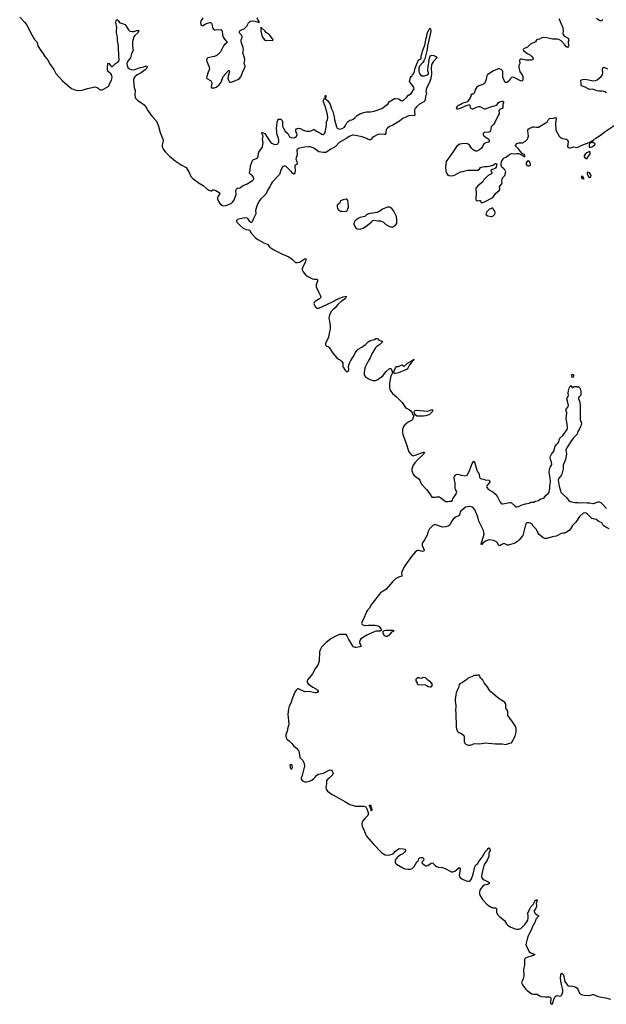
# Model space of a CAD drawing. Header units: inches. Extents: x 1552086 to 1694788, y 812325 to 917226.
# Tile 1 of 109: x 1574421 to 1586983, y 813046 to 834127. Entities that reach past the tile are written whole.
import ezdxf

# ---------------------------------------------------------------- set-up
doc = ezdxf.new("R2010")
doc.units = ezdxf.units.IN
doc.header["$MEASUREMENT"] = 0
for name, color, linetype in [('B5872', 7, 'Continuous'), ('B5873', 7, 'Continuous'), ('B5881', 7, 'Continuous'), ('B5882', 7, 'Continuous'), ('B5883', 7, 'Continuous')]:
    doc.layers.add(name, color=color, linetype=linetype)

msp = doc.modelspace()

# ---------------------------------------------------------------- linework, layer by layer
at = {"layer": 'B5872', "color": 6, "elevation": 700}
msp.add_lwpolyline([(1579478, 830000), (1579480, 829990), (1579478, 829970), (1579428, 829870), (1579410, 829811), (1579402, 829798), (1579390, 829786), (1579370, 829787), (1579350, 829807), (1579310, 829870), (1579270, 829882), (1579210, 829877), (1579086, 829850), (1579065, 829830), (1579063, 829810), (1579071, 829790), (1579140, 829720), (1579210, 829661), (1579270, 829635), (1579330, 829626), (1579350, 829612), (1579386, 829550), (1579406, 829526), (1579465, 829465), (1579522, 829422), (1579646, 829346), (1579724, 829324), (1579734, 829314), (1579761, 829270), (1579775, 829255), (1579860, 829200), (1579990, 829135), (1580000, 829131)], dxfattribs=at)
at = {"layer": 'B5873', "color": 6}
for points, elevation in [([(1574421, 834181), (1574530, 834064), (1574571, 834010), (1574680, 833800), (1574741, 833701), (1574786, 833650), (1574796, 833630), (1574809, 833570), (1574832, 833530), (1574885, 833445), (1574914, 833410), (1574960, 833340), (1575034, 833250), (1575062, 833190), (1575150, 833061), (1575192, 832972), (1575336, 832816), (1575488, 832688), (1575530, 832657), (1575602, 832622), (1575670, 832608), (1575762, 832618), (1575870, 832652), (1575970, 832677), (1576030, 832687), (1576078, 832678), (1576103, 832663), (1576131, 832631), (1576150, 832625), (1576187, 832627), (1576310, 832688), (1576330, 832711), (1576346, 832754), (1576384, 832830), (1576402, 832890), (1576396, 832930), (1576387, 832950), (1576372, 832970), (1576323, 833010), (1576309, 833029), (1576303, 833050), (1576299, 833090), (1576310, 833191), (1576330, 833194), (1576364, 833144), (1576386, 833126), (1576410, 833128), (1576472, 833188), (1576535, 833230), (1576553, 833267), (1576544, 833344), (1576540, 833550), (1576517, 833690), (1576516, 833756), (1576499, 833810), (1576495, 833850), (1576492, 833892), (1576501, 833970), (1576480, 834070), (1576487, 834110), (1576510, 834130), (1576530, 834113), (1576550, 834077), (1576570, 834061), (1576681, 834021), (1576690, 834013), (1576749, 833910), (1576782, 833882), (1576830, 833872), (1576864, 833876), (1576930, 833896), (1576974, 833894), (1576968, 833870), (1576956, 833850), (1576878, 833782), (1576863, 833757), (1576845, 833690), (1576840, 833650), (1576839, 833570), (1576848, 833470), (1576818, 833402), (1576792, 833310), (1576738, 833242), (1576724, 833216), (1576718, 833190), (1576723, 833143), (1576740, 833100), (1576770, 833072), (1576810, 833059), (1576850, 833057), (1576890, 833061), (1577010, 833102), (1577081, 833119), (1577130, 833139), (1577146, 833130), (1577150, 833119), (1577151, 833110), (1577144, 833090), (1577107, 833050), (1577024, 832990), (1576936, 832944), (1576890, 832905), (1576864, 832870), (1576859, 832850), (1576864, 832724), (1576872, 832672), (1576895, 832610), (1576890, 832510), (1576895, 832470), (1576904, 832450), (1576950, 832399), (1577053, 832333), (1577086, 832306), (1577119, 832259), (1577162, 832182), (1577230, 832088), (1577265, 832045), (1577354, 831954), (1577392, 831848), (1577429, 831710), (1577490, 831570), (1577492, 831532), (1577470, 831450), (1577469, 831410), (1577496, 831356), (1577546, 831290), (1577627, 831207), (1577748, 831108), (1577880, 831020), (1577984, 830964), (1578050, 830856), (1578088, 830768), (1578127, 830727), (1578267, 830627), (1578350, 830574), (1578430, 830503), (1578470, 830474), (1578510, 830461), (1578530, 830463), (1578559, 830481), (1578576, 830484), (1578618, 830470), (1578690, 830430), (1578705, 830410), (1578701, 830390), (1578670, 830350), (1578658, 830322), (1578660, 830290), (1578675, 830250), (1578710, 830191), (1578750, 830154), (1578785, 830145), (1578830, 830146), (1578864, 830156), (1578958, 830202), (1578979, 830221), (1579004, 830256), (1579023, 830290), (1579055, 830385), (1579049, 830470), (1579070, 830515), (1579090, 830525), (1579130, 830522), (1579150, 830531), (1579193, 830570), (1579291, 830610), (1579410, 830684), (1579434, 830710), (1579438, 830730), (1579430, 830757), (1579410, 830781), (1579351, 830830), (1579345, 830850), (1579356, 830910), (1579363, 830997), (1579404, 831110), (1579421, 831130), (1579510, 831165), (1579530, 831190), (1579536, 831270), (1579542, 831290), (1579612, 831390), (1579621, 831410), (1579632, 831488), (1579623, 831570), (1579635, 831630), (1579631, 831651), (1579605, 831690), (1579606, 831706), (1579598, 831710), (1579615, 831710), (1579670, 831687), (1579770, 831536), (1579800, 831500), (1579823, 831483), (1579863, 831463), (1579890, 831457), (1579936, 831464), (1579950, 831470), (1579959, 831481), (1579970, 831510), (1579968, 831550), (1579955, 831615), (1579930, 831686), (1579931, 831730), (1579923, 831790), (1579936, 831930), (1579950, 831977), (1579965, 831995), (1579990, 831999), (1580000, 831997)], 700), ([(1578344, 834170), (1578307, 834110), (1578294, 834070), (1578300, 834030), (1578310, 834010), (1578330, 834000), (1578350, 834004), (1578403, 834037), (1578446, 834054), (1578490, 834067), (1578510, 834067), (1578522, 834062), (1578532, 834052), (1578536, 834036), (1578550, 833950), (1578570, 833922), (1578590, 833912), (1578610, 833909), (1578730, 833917), (1578746, 833906), (1578754, 833890), (1578763, 833803), (1578779, 833750), (1578804, 833710), (1578858, 833650), (1578860, 833630), (1578845, 833615), (1578806, 833594), (1578784, 833570), (1578718, 833442), (1578652, 833368), (1578627, 833353), (1578583, 833337), (1578450, 833311), (1578429, 833290), (1578424, 833270), (1578429, 833231), (1578475, 833135), (1578486, 833070), (1578482, 833050), (1578455, 833005), (1578426, 832910), (1578423, 832883), (1578430, 832867), (1578504, 832824), (1578522, 832810), (1578530, 832796), (1578536, 832770), (1578521, 832690), (1578530, 832670), (1578550, 832666), (1578590, 832669), (1578630, 832683), (1578690, 832734), (1578734, 832790), (1578780, 832910), (1578890, 833036), (1578910, 833041), (1578913, 833013), (1578883, 832917), (1578876, 832870), (1578891, 832831), (1578910, 832806), (1578930, 832793), (1578950, 832790), (1578990, 832801), (1579090, 832845), (1579129, 832871), (1579154, 832906), (1579206, 833030), (1579243, 833097), (1579247, 833130), (1579231, 833190), (1579242, 833278), (1579238, 833310), (1579213, 833373), (1579203, 833410), (1579213, 833487), (1579210, 833530), (1579177, 833610), (1579166, 833650), (1579167, 833690), (1579184, 833750), (1579184, 833770), (1579173, 833793), (1579137, 833830), (1579127, 833850), (1579126, 833870), (1579135, 833890), (1579150, 833905), (1579226, 833934), (1579252, 833950), (1579286, 833990), (1579320, 834060), (1579340, 834080), (1579365, 834095), (1579410, 834102), (1579457, 834097), (1579553, 834067), (1579549, 834090), (1579524, 834124), (1579507, 834167)], 800), ([(1580000, 830856), (1579988, 830810), (1579829, 830650), (1579806, 830614), (1579780, 830550), (1579737, 830483), (1579690, 830390), (1579651, 830350), (1579586, 830294), (1579543, 830237), (1579504, 830156), (1579476, 830070), (1579472, 830032), (1579478, 830000)], 700)]:
    msp.add_lwpolyline(points, dxfattribs=dict(at, elevation=elevation))
at = {"layer": 'B5873', "color": 6, "elevation": 800}
msp.add_lwpolyline([(1579590, 833966), (1579583, 833937), (1579583, 833890), (1579604, 833790), (1579624, 833750), (1579660, 833700), (1579690, 833680), (1579830, 833688), (1579846, 833690), (1579844, 833710), (1579827, 833727), (1579801, 833770), (1579770, 833801), (1579705, 833845), (1579673, 833890), (1579610, 833949), (1579595, 833955)], close=True, dxfattribs=at)
at = {"layer": 'B5881', "color": 6}
for points, elevation in [([(1580589, 820000), (1580575, 819970), (1580577, 819950), (1580586, 819930), (1580602, 819910), (1580699, 819839), (1580780, 819790), (1580801, 819770), (1580812, 819750), (1580810, 819730), (1580770, 819713), (1580750, 819712), (1580610, 819746), (1580530, 819736), (1580390, 819799), (1580370, 819798), (1580340, 819770), (1580314, 819726), (1580259, 819590), (1580226, 819494), (1580193, 819430), (1580176, 819370), (1580164, 819250), (1580185, 819050), (1580177, 819010), (1580161, 818970), (1580147, 818893), (1580123, 818817), (1580122, 818790), (1580129, 818750), (1580145, 818725), (1580190, 818690), (1580250, 818630), (1580293, 818573), (1580352, 818530), (1580388, 818490), (1580397, 818470), (1580419, 818330), (1580474, 818274), (1580504, 818224), (1580513, 818193), (1580517, 818150), (1580509, 818089), (1580473, 817947), (1580446, 817890), (1580449, 817870), (1580470, 817840), (1580490, 817822), (1580530, 817808), (1580570, 817809), (1580630, 817826), (1580674, 817846), (1580721, 817878), (1580750, 817906), (1580787, 817953), (1580823, 817977), (1580930, 817992), (1581050, 818060), (1581070, 818065), (1581096, 818056), (1581110, 818040), (1581125, 818010), (1581132, 817990), (1581128, 817970), (1581050, 817886), (1581009, 817851), (1580994, 817830), (1580990, 817810), (1580991, 817769), (1580977, 817690), (1580983, 817650), (1580995, 817630), (1581012, 817612), (1581110, 817541), (1581282, 817442), (1581386, 817390), (1581490, 817323), (1581610, 817288), (1581790, 817286), (1581810, 817284), (1581831, 817272), (1581854, 817234), (1581876, 817176), (1581883, 817150), (1581884, 817110), (1581873, 817087), (1581810, 817025), (1581770, 816972), (1581755, 816945), (1581747, 816910), (1581757, 816857), (1581797, 816770), (1581824, 816690), (1581847, 816647), (1581995, 816475), (1582170, 816299), (1582210, 816265), (1582248, 816248), (1582290, 816242), (1582350, 816243), (1582401, 816259), (1582427, 816273), (1582470, 816325), (1582510, 816362), (1582550, 816379), (1582630, 816378), (1582670, 816369), (1582682, 816350), (1582681, 816330), (1582672, 816310), (1582624, 816270), (1582577, 816243), (1582508, 816192), (1582464, 816130), (1582459, 816110), (1582461, 816090), (1582470, 816070), (1582490, 816048), (1582626, 815966), (1582670, 815947), (1582730, 815938), (1582790, 815943), (1582824, 815956), (1582866, 815994), (1582925, 816095), (1582951, 816110), (1582972, 816168), (1582981, 816179), (1583010, 816189), (1583050, 816190), (1583070, 816173), (1583073, 816147), (1583071, 816129), (1583063, 816117), (1583036, 816090), (1583039, 816070), (1583113, 816013), (1583130, 816009), (1583163, 816017), (1583230, 816069), (1583250, 816076), (1583270, 816069), (1583319, 816019), (1583350, 815999), (1583390, 815985), (1583470, 815972), (1583530, 815952), (1583636, 815896), (1583670, 815884), (1583695, 815885), (1583740, 815900), (1583777, 815923), (1583830, 815975), (1583850, 815971), (1583855, 815930), (1583835, 815810), (1583839, 815790), (1583849, 815770), (1583890, 815733), (1583933, 815713), (1583990, 815693), (1584030, 815684), (1584057, 815683), (1584071, 815689), (1584095, 815730), (1584129, 815830), (1584170, 815990), (1584188, 816030), (1584230, 816064), (1584241, 816079), (1584322, 816198), (1584350, 816250), (1584390, 816310), (1584440, 816360), (1584450, 816381), (1584470, 816394), (1584476, 816390), (1584491, 816370), (1584497, 816350), (1584495, 816330), (1584478, 816302), (1584469, 816270), (1584467, 816210), (1584430, 816130), (1584376, 816044), (1584363, 816017), (1584323, 815870), (1584313, 815790), (1584317, 815757), (1584334, 815730), (1584368, 815708), (1584470, 815663), (1584482, 815650), (1584478, 815630), (1584445, 815610), (1584365, 815595), (1584341, 815579), (1584304, 815536), (1584276, 815490), (1584266, 815450), (1584268, 815410), (1584280, 815370), (1584332, 815292), (1584428, 815188), (1584461, 815161), (1584530, 815119), (1584553, 815113), (1584609, 815109), (1584622, 815102), (1584630, 815090), (1584635, 815015), (1584663, 814963), (1584700, 814920), (1584801, 814841), (1584849, 814770), (1584868, 814748), (1584902, 814722), (1584941, 814701), (1585030, 814660), (1585070, 814652), (1585110, 814654), (1585150, 814671), (1585242, 814758), (1585282, 814810), (1585302, 814850), (1585310, 814890), (1585311, 814931), (1585304, 814996), (1585343, 815090), (1585370, 815133), (1585419, 815181), (1585450, 815252), (1585470, 815273), (1585490, 815286), (1585500, 815280), (1585503, 815270), (1585483, 815210), (1585490, 815165), (1585487, 815130), (1585476, 815104), (1585441, 815050), (1585439, 815030), (1585450, 815001), (1585470, 814981), (1585501, 814961), (1585533, 814950), (1585532, 814930), (1585472, 814868), (1585457, 814810), (1585405, 814710), (1585384, 814650), (1585314, 814530), (1585292, 814470), (1585261, 814330), (1585273, 814290), (1585333, 814170), (1585368, 814148), (1585427, 814130), (1585456, 814110), (1585415, 814090), (1585262, 814038), (1585249, 814030), (1585232, 814010), (1585228, 813990), (1585229, 813890), (1585213, 813790), (1585214, 813650), (1585201, 813590), (1585172, 813530), (1585169, 813509), (1585172, 813490), (1585185, 813465), (1585250, 813378), (1585290, 813341), (1585390, 813274), (1585430, 813260), (1585501, 813261), (1585550, 813229), (1585590, 813215), (1585675, 813205), (1585764, 813204), (1585779, 813199), (1585790, 813190), (1585796, 813170), (1585787, 813093), (1585789, 813070), (1585810, 813046), (1585830, 813054), (1585869, 813171), (1585890, 813212), (1585910, 813228), (1585930, 813233), (1585990, 813221), (1586010, 813226), (1586030, 813246), (1586040, 813270), (1586052, 813310), (1586054, 813354), (1586024, 813470), (1586005, 813590), (1586010, 813686), (1586030, 813711), (1586070, 813677), (1586096, 813536), (1586153, 813453), (1586170, 813441), (1586190, 813435), (1586230, 813441), (1586290, 813429), (1586332, 813410), (1586359, 813390), (1586373, 813373), (1586410, 813284), (1586428, 813268), (1586450, 813256), (1586510, 813241), (1586610, 813236), (1586650, 813240), (1586690, 813255), (1586710, 813256), (1586810, 813216), (1586965, 813185), (1587070, 813157)], 700), ([(1582904, 820000), (1582901, 819990), (1582902, 819970), (1582931, 819930), (1582931, 819910), (1582950, 819896), (1583110, 819883), (1583130, 819875), (1583168, 819848), (1583210, 819842), (1583230, 819844), (1583241, 819850), (1583256, 819870), (1583260, 819890), (1583250, 819916), (1583221, 819950), (1583163, 819983), (1583145, 820000)], 800), ([(1583993, 820000), (1583976, 819984), (1583905, 819935), (1583850, 819910), (1583833, 819887), (1583818, 819830), (1583768, 819712), (1583759, 819670), (1583747, 819570), (1583748, 819530), (1583762, 819450), (1583761, 819410), (1583751, 819350), (1583761, 819270), (1583769, 818989), (1583776, 818936), (1583786, 818906), (1583794, 818890), (1583810, 818875), (1583890, 818836), (1583930, 818800), (1583940, 818770), (1583942, 818670), (1583956, 818636), (1583974, 818614), (1584000, 818600), (1584030, 818593), (1584070, 818596), (1584110, 818609), (1584140, 818620), (1584189, 818629), (1584274, 818626), (1584390, 818643), (1584610, 818624), (1584750, 818624), (1584830, 818612), (1584850, 818616), (1584910, 818640), (1584950, 818643), (1585034, 818790), (1585053, 818870), (1585053, 818950), (1585043, 818990), (1584977, 819097), (1584916, 819170), (1584875, 819230), (1584871, 819250), (1584876, 819316), (1584870, 819335), (1584833, 819390), (1584830, 819470), (1584810, 819510), (1584777, 819537), (1584688, 819590), (1584510, 819736), (1584482, 819770), (1584434, 819854), (1584371, 819930), (1584330, 819997), (1584327, 820000)], 800)]:
    msp.add_lwpolyline(points, dxfattribs=dict(at, elevation=elevation))
at = {"layer": 'B5881', "color": 6, "elevation": 700}
for points in [[(1580230, 818176), (1580211, 818170), (1580206, 818150), (1580210, 818123), (1580230, 818091), (1580250, 818091), (1580263, 818117), (1580259, 818159), (1580250, 818172)], [(1581950, 817190), (1581949, 817229), (1581942, 817242), (1581930, 817242), (1581923, 817283), (1581909, 817290), (1581910, 817311), (1581934, 817310), (1581940, 817300), (1581942, 817270), (1581952, 817250), (1581952, 817230), (1581962, 817210), (1581954, 817190)]]:
    msp.add_lwpolyline(points, close=True, dxfattribs=at)
at = {"layer": 'B5882', "color": 6}
for points, elevation in [([(1582077, 830000), (1582070, 829996), (1581930, 829976), (1581893, 829967), (1581850, 829950), (1581814, 829910), (1581710, 829890), (1581670, 829872), (1581630, 829845), (1581598, 829810), (1581580, 829770), (1581579, 829750), (1581597, 829697), (1581616, 829670), (1581650, 829647), (1581690, 829640), (1581730, 829648), (1581773, 829667), (1581870, 829731), (1581951, 829790), (1581987, 829830), (1582010, 829838), (1582090, 829818), (1582150, 829820), (1582210, 829790), (1582264, 829744), (1582339, 829699), (1582370, 829689), (1582410, 829694), (1582448, 829710), (1582472, 829728), (1582495, 829765), (1582500, 829790), (1582501, 829850), (1582491, 829910), (1582444, 830000)], 800), ([(1584419, 830000), (1584404, 829970), (1584411, 829950), (1584446, 829926), (1584510, 829913), (1584530, 829913), (1584550, 829922), (1584570, 829934), (1584597, 829963), (1584605, 829995), (1584604, 830000)], 800), ([(1580000, 829131), (1580188, 829050), (1580262, 828990), (1580307, 828947), (1580330, 828932), (1580350, 828926), (1580370, 828927), (1580410, 828938), (1580450, 828956), (1580510, 829000), (1580530, 829010), (1580550, 829013), (1580551, 828990), (1580531, 828930), (1580485, 828835), (1580472, 828790), (1580473, 828770), (1580490, 828731), (1580550, 828658), (1580590, 828628), (1580690, 828582), (1580730, 828572), (1580790, 828575), (1580799, 828559), (1580796, 828530), (1580767, 828450), (1580767, 828410), (1580817, 828297), (1580857, 828230), (1580869, 828190), (1580861, 828170), (1580840, 828150), (1580750, 828093), (1580728, 828070), (1580723, 828050), (1580725, 828030), (1580748, 827988), (1580770, 827960), (1580790, 827949), (1580810, 827948), (1580830, 827954), (1581000, 828030), (1581150, 828102), (1581190, 828126), (1581350, 828190), (1581411, 828210), (1581416, 828190), (1581391, 828150), (1581316, 828104), (1581232, 828030), (1581179, 827961), (1581124, 827916), (1581100, 827890), (1581059, 827810), (1581047, 827770), (1581040, 827730), (1581054, 827674), (1581070, 827570), (1581067, 827507), (1581047, 827410), (1581036, 827330), (1580969, 827191), (1580967, 827170), (1580977, 827150), (1580990, 827139), (1581028, 827128), (1581050, 827111), (1581128, 826988), (1581210, 826888), (1581250, 826856), (1581290, 826836), (1581321, 826810), (1581338, 826770), (1581339, 826710), (1581347, 826690), (1581383, 826630), (1581410, 826602), (1581431, 826589), (1581450, 826593), (1581462, 826610), (1581470, 826630), (1581465, 826710), (1581483, 826770), (1581509, 826830), (1581561, 826910), (1581610, 827000), (1581650, 827054), (1581669, 827071), (1581750, 827117), (1581828, 827172), (1581884, 827230), (1581910, 827249), (1582019, 827281), (1582050, 827298), (1582070, 827303), (1582090, 827291), (1582110, 827264), (1582185, 827245), (1582191, 827230), (1582130, 827175), (1582067, 827133), (1582038, 827102), (1581963, 826970), (1581925, 826890), (1581882, 826818), (1581809, 826671), (1581795, 826570), (1581797, 826530), (1581807, 826510), (1581830, 826483), (1581871, 826451), (1581922, 826422), (1581990, 826401), (1582050, 826403), (1582090, 826422), (1582196, 826504), (1582222, 826530), (1582270, 826595), (1582330, 826650), (1582350, 826661), (1582370, 826659), (1582377, 826650), (1582389, 826610), (1582404, 826590), (1582406, 826570), (1582401, 826550), (1582390, 826539), (1582370, 826492), (1582344, 826390), (1582338, 826330), (1582337, 826250), (1582344, 826210), (1582352, 826192), (1582404, 826124), (1582492, 826050), (1582610, 825933), (1582685, 825825), (1582707, 825807), (1582770, 825776), (1582795, 825755), (1582820, 825720), (1582854, 825654), (1582855, 825630), (1582850, 825610), (1582830, 825569), (1582810, 825546), (1582737, 825510), (1582670, 825456), (1582643, 825417), (1582619, 825350), (1582617, 825290), (1582623, 825243), (1582696, 825056), (1582737, 824917), (1582756, 824876), (1582790, 824829), (1582821, 824801), (1582850, 824791), (1582890, 824800), (1583070, 824868), (1583092, 824870), (1583073, 824830), (1583035, 824790), (1582958, 824722), (1582881, 824639), (1582848, 824592), (1582831, 824550), (1582822, 824510), (1582821, 824470), (1582830, 824430), (1582843, 824403), (1582870, 824368), (1582978, 824290), (1582990, 824270), (1582997, 824230), (1583025, 824185), (1583135, 824070), (1583222, 823950), (1583230, 823927), (1583250, 823907), (1583310, 823905), (1583346, 823910), (1583350, 823914), (1583410, 823908), (1583430, 823898), (1583510, 823834), (1583550, 823812), (1583590, 823812), (1583630, 823821), (1583670, 823818), (1583678, 823822), (1583690, 823841), (1583697, 823870), (1583708, 823890), (1583770, 823976), (1583780, 824010), (1583776, 824036), (1583757, 824070), (1583750, 824110), (1583748, 824210), (1583730, 824270), (1583728, 824330), (1583732, 824350), (1583746, 824370), (1583769, 824390), (1583790, 824394), (1583830, 824390), (1583877, 824377), (1583970, 824363), (1584006, 824374), (1584048, 824452), (1584110, 824625), (1584130, 824662), (1584150, 824677), (1584170, 824631), (1584210, 824479), (1584230, 824436), (1584255, 824410), (1584264, 824390), (1584271, 824331), (1584278, 824318), (1584290, 824305), (1584310, 824295), (1584350, 824289), (1584390, 824273), (1584466, 824265), (1584491, 824250), (1584491, 824230), (1584478, 824210), (1584443, 824177), (1584425, 824150), (1584421, 824130), (1584424, 824110), (1584462, 824070), (1584555, 824015), (1584610, 823968), (1584650, 823910), (1584710, 823796), (1584731, 823771), (1584750, 823763), (1584770, 823763), (1584910, 823792), (1584930, 823792), (1584950, 823784), (1585029, 823709), (1585050, 823700), (1585070, 823698), (1585110, 823707), (1585163, 823730), (1585250, 823759), (1585330, 823776), (1585370, 823796), (1585430, 823797), (1585470, 823821), (1585530, 823834), (1585570, 823859), (1585650, 823890), (1585670, 823910), (1585694, 823950), (1585747, 823993), (1585756, 824010), (1585764, 824070), (1585777, 824090), (1585774, 824150), (1585785, 824230), (1585778, 824318), (1585764, 824390), (1585763, 824437), (1585776, 824524), (1585788, 824552), (1585812, 824588), (1585819, 824610), (1585812, 824650), (1585786, 824710), (1585784, 824750), (1585790, 824779), (1585810, 824824), (1585856, 824890), (1585890, 824995), (1585915, 825030), (1585955, 825070), (1585967, 825090), (1585979, 825150), (1585990, 825169), (1586050, 825222), (1586147, 825350), (1586150, 825390), (1586143, 825470), (1586125, 825590), (1586138, 825710), (1586119, 825770), (1586125, 825790), (1586158, 825830), (1586168, 825852), (1586170, 825870), (1586162, 825930), (1586141, 826010), (1586145, 826030), (1586164, 826056), (1586174, 826086), (1586168, 826132), (1586170, 826179), (1586190, 826239), (1586210, 826278), (1586230, 826296), (1586241, 826281), (1586250, 826242), (1586270, 826262), (1586293, 826273), (1586350, 826274), (1586370, 826262), (1586390, 826272), (1586410, 826254), (1586415, 826235), (1586431, 826210), (1586436, 826170), (1586435, 826090), (1586430, 826079), (1586401, 826050), (1586391, 826030), (1586391, 826010), (1586410, 825962), (1586424, 825884), (1586423, 825570), (1586428, 825548), (1586448, 825510), (1586450, 825490), (1586435, 825430), (1586412, 825370), (1586376, 825310), (1586356, 825250), (1586283, 825177), (1586224, 825096), (1586137, 824963), (1586121, 824930), (1586118, 824910), (1586129, 824829), (1586112, 824710), (1586058, 824590), (1586056, 824510), (1586030, 824400), (1586013, 824367), (1585968, 824310), (1585954, 824270), (1585977, 824137), (1585999, 824039), (1586011, 824011), (1586049, 823970), (1586139, 823890), (1586190, 823820), (1586209, 823809), (1586310, 823792), (1586370, 823792), (1586410, 823786), (1586472, 823792), (1586570, 823780), (1586630, 823781), (1586693, 823767), (1586711, 823769), (1586810, 823802), (1586830, 823801), (1586863, 823790), (1586890, 823772), (1586990, 823660)], 700), ([(1587043, 823223), (1586970, 823260), (1586928, 823290), (1586908, 823310), (1586890, 823354), (1586824, 823384), (1586765, 823425), (1586676, 823450), (1586630, 823488), (1586570, 823547), (1586550, 823560), (1586510, 823569), (1586490, 823561), (1586410, 823490), (1586330, 823370), (1586261, 823299), (1586217, 823223), (1586190, 823192), (1586110, 823139), (1586090, 823133), (1586050, 823133), (1586015, 823125), (1585940, 823080), (1585912, 823068), (1585830, 823056), (1585710, 823018), (1585670, 823021), (1585630, 823037), (1585587, 823067), (1585548, 823108), (1585519, 823150), (1585490, 823212), (1585420, 823280), (1585386, 823330), (1585362, 823350), (1585330, 823358), (1585310, 823358), (1585290, 823352), (1585270, 823337), (1585250, 823310), (1585206, 823110), (1585196, 823084), (1585119, 822990), (1585082, 822958), (1585021, 822919), (1584890, 822874), (1584870, 822873), (1584810, 822908), (1584790, 822909), (1584747, 822893), (1584710, 822866), (1584690, 822860), (1584674, 822874), (1584653, 822930), (1584630, 822950), (1584570, 822973), (1584490, 822992), (1584450, 822984), (1584398, 822962), (1584340, 822920), (1584310, 822885), (1584303, 822903), (1584307, 822930), (1584355, 823065), (1584365, 823110), (1584363, 823150), (1584352, 823190), (1584256, 823390), (1584230, 823481), (1584170, 823633), (1584141, 823670), (1584113, 823690), (1584090, 823698), (1584050, 823703), (1584010, 823700), (1583970, 823687), (1583910, 823637), (1583871, 823610), (1583857, 823590), (1583847, 823550), (1583830, 823515), (1583810, 823496), (1583770, 823481), (1583750, 823468), (1583704, 823430), (1583670, 823384), (1583638, 823322), (1583619, 823301), (1583596, 823284), (1583550, 823270), (1583475, 823265), (1583430, 823274), (1583330, 823313), (1583310, 823317), (1583270, 823298), (1583230, 823263), (1583197, 823223), (1583164, 823156), (1583144, 823090), (1583091, 822989), (1583046, 822930), (1583038, 822910), (1583041, 822870), (1583078, 822790), (1583082, 822770), (1583076, 822750), (1583070, 822745), (1583050, 822740), (1582970, 822763), (1582950, 822764), (1582925, 822755), (1582890, 822724), (1582809, 822631), (1582716, 822504), (1582655, 822410), (1582623, 822350), (1582608, 822310), (1582600, 822270), (1582604, 822230), (1582601, 822210), (1582530, 822189), (1582470, 822154), (1582405, 822095), (1582270, 821936), (1582237, 821910), (1582170, 821872), (1582147, 821853), (1581969, 821631), (1581942, 821590), (1581914, 821530), (1581870, 821482), (1581847, 821450), (1581785, 821295), (1581747, 821230), (1581741, 821210), (1581746, 821190), (1581770, 821170), (1581810, 821160), (1581830, 821158), (1581890, 821166), (1581950, 821161), (1582030, 821164), (1582090, 821152), (1582117, 821137), (1582135, 821115), (1582163, 821070), (1582165, 821050), (1582130, 821038), (1582050, 821037), (1582010, 821023), (1581853, 820950), (1581730, 820870), (1581713, 820850), (1581699, 820810), (1581699, 820790), (1581727, 820730), (1581724, 820710), (1581702, 820698), (1581630, 820686), (1581607, 820687), (1581570, 820701), (1581547, 820727), (1581466, 820870), (1581430, 820946), (1581410, 820961), (1581307, 820967), (1581270, 820962), (1581218, 820942), (1581087, 820873), (1580984, 820796), (1580918, 820730), (1580886, 820690), (1580863, 820650), (1580842, 820590), (1580832, 820390), (1580808, 820310), (1580757, 820243), (1580690, 820125), (1580590, 820002), (1580589, 820000)], 700), ([(1583145, 820000), (1583110, 820033), (1583070, 820045), (1583010, 820021), (1582970, 820037), (1582950, 820035), (1582908, 820010), (1582904, 820000)], 800), ([(1584327, 820000), (1584290, 820032), (1584267, 820087), (1584250, 820102), (1584210, 820087), (1584150, 820089), (1584104, 820056), (1584050, 820042), (1584028, 820030), (1583993, 820000)], 800)]:
    msp.add_lwpolyline(points, dxfattribs=dict(at, elevation=elevation))
at = {"layer": 'B5882', "color": 6, "elevation": 700}
for points in [[(1582451, 826551), (1582437, 826557), (1582424, 826570), (1582466, 826674), (1582490, 826703), (1582530, 826702), (1582550, 826708), (1582590, 826733), (1582610, 826735), (1582650, 826709), (1582670, 826719), (1582729, 826771), (1582803, 826817), (1582830, 826840), (1582840, 826840), (1582852, 826852), (1582870, 826850), (1582852, 826848), (1582851, 826830), (1582837, 826823), (1582828, 826810), (1582816, 826804), (1582760, 826720), (1582735, 826665), (1582716, 826644), (1582691, 826629), (1582630, 826608), (1582570, 826578), (1582530, 826566), (1582472, 826552)], [(1586250, 826464), (1586243, 826510), (1586250, 826536), (1586270, 826530), (1586278, 826510), (1586270, 826475)], [(1582930, 825640), (1582900, 825660), (1582883, 825683), (1582870, 825730), (1582875, 825745), (1582890, 825759), (1582928, 825768), (1583150, 825749), (1583184, 825756), (1583230, 825776), (1583250, 825778), (1583270, 825770), (1583251, 825730), (1583192, 825670), (1583110, 825648), (1583070, 825641)], [(1582350, 821054), (1582410, 821058), (1582441, 821050), (1582417, 821030), (1582386, 821014), (1582330, 820952), (1582290, 820924), (1582270, 820918), (1582250, 820925), (1582230, 820942), (1582212, 820970), (1582206, 820990), (1582204, 821016), (1582207, 821033), (1582231, 821049), (1582270, 821058)]]:
    msp.add_lwpolyline(points, close=True, dxfattribs=at)
at = {"layer": 'B5883', "color": 6}
for points, elevation in [([(1585970, 834145), (1585990, 834110), (1586015, 834030), (1586050, 833970), (1586054, 833954), (1586058, 833890), (1586055, 833830), (1586059, 833810), (1586072, 833790), (1586090, 833774), (1586163, 833730), (1586177, 833710), (1586179, 833690), (1586169, 833650), (1586172, 833570), (1586167, 833553), (1586150, 833534), (1586130, 833544), (1586094, 833590), (1586013, 833673), (1585970, 833701), (1585930, 833710), (1585830, 833710), (1585710, 833739), (1585635, 833745), (1585602, 833738), (1585550, 833711), (1585510, 833700), (1585491, 833690), (1585465, 833655), (1585360, 833600), (1585298, 833542), (1585270, 833527), (1585223, 833510), (1585206, 833490), (1585212, 833470), (1585290, 833403), (1585350, 833372), (1585374, 833354), (1585398, 833330), (1585412, 833310), (1585418, 833290), (1585412, 833268), (1585382, 833258), (1585262, 833262), (1585170, 833281), (1585150, 833279), (1585133, 833267), (1585127, 833250), (1585128, 833192), (1585110, 833145), (1585108, 833112), (1585130, 833010), (1585178, 832950), (1585194, 832910), (1585195, 832830), (1585184, 832816), (1585171, 832810), (1585130, 832822), (1585010, 832888), (1584970, 832895), (1584950, 832890), (1584930, 832871), (1584900, 832820), (1584870, 832791), (1584850, 832783), (1584830, 832784), (1584817, 832790), (1584800, 832810), (1584770, 832890), (1584764, 833010), (1584757, 833030), (1584730, 833063), (1584696, 833076), (1584670, 833076), (1584650, 833069), (1584550, 833022), (1584440, 832950), (1584427, 832930), (1584413, 832850), (1584391, 832790), (1584376, 832764), (1584350, 832745), (1584237, 832703), (1584210, 832681), (1584181, 832639), (1584150, 832557), (1584130, 832531), (1584110, 832531), (1584090, 832518), (1584075, 832470), (1584064, 832450), (1584018, 832382), (1583997, 832363), (1583910, 832338), (1583870, 832314), (1583811, 832290), (1583789, 832270), (1583776, 832250), (1583771, 832230), (1583790, 832222), (1583810, 832220), (1583863, 832230), (1583970, 832283), (1584050, 832310), (1584064, 832290), (1584070, 832244), (1584090, 832223), (1584110, 832218), (1584130, 832221), (1584204, 832256), (1584250, 832268), (1584270, 832267), (1584290, 832261), (1584370, 832218), (1584390, 832219), (1584550, 832278), (1584590, 832283), (1584624, 832296), (1584649, 832311), (1584669, 832350), (1584693, 832370), (1584750, 832384), (1584770, 832385), (1584778, 832378), (1584782, 832370), (1584780, 832350), (1584767, 832310), (1584765, 832290), (1584770, 832249), (1584755, 832225), (1584710, 832208), (1584687, 832190), (1584683, 832170), (1584691, 832130), (1584689, 832110), (1584665, 832075), (1584591, 831910), (1584573, 831887), (1584533, 831850), (1584521, 831830), (1584505, 831750), (1584494, 831730), (1584464, 831716), (1584385, 831715), (1584370, 831710), (1584349, 831690), (1584344, 831670), (1584350, 831649), (1584368, 831630), (1584464, 831570), (1584478, 831550), (1584477, 831523), (1584457, 831503), (1584402, 831490), (1584363, 831470), (1584349, 831450), (1584335, 831405), (1584319, 831381), (1584270, 831343), (1584210, 831314), (1584190, 831312), (1584170, 831316), (1584130, 831340), (1584094, 831374), (1584050, 831441), (1584010, 831466), (1583970, 831473), (1583890, 831472), (1583850, 831463), (1583810, 831444), (1583781, 831419), (1583758, 831390), (1583711, 831309), (1583612, 831168), (1583566, 831114), (1583554, 831090), (1583541, 830970), (1583545, 830890), (1583554, 830854), (1583590, 830801), (1583610, 830790), (1583647, 830787), (1583710, 830792), (1583750, 830806), (1583850, 830861), (1583870, 830868), (1583910, 830875), (1584010, 830905), (1584130, 830907), (1584190, 830903), (1584230, 830908), (1584268, 830930), (1584290, 830959), (1584307, 830973), (1584370, 830986), (1584430, 830982), (1584472, 830988), (1584550, 831012), (1584610, 831046), (1584630, 831046), (1584636, 831030), (1584635, 831010), (1584622, 830970), (1584610, 830950), (1584588, 830932), (1584521, 830910), (1584507, 830890), (1584525, 830870), (1584532, 830850), (1584525, 830830), (1584451, 830790), (1584430, 830771), (1584390, 830724), (1584353, 830690), (1584330, 830650), (1584233, 830570), (1584195, 830530), (1584190, 830518), (1584188, 830490), (1584198, 830430), (1584199, 830390), (1584187, 830310), (1584190, 830270), (1584210, 830254), (1584230, 830250), (1584270, 830257), (1584290, 830256), (1584298, 830218), (1584309, 830209), (1584330, 830212), (1584376, 830230), (1584550, 830321), (1584574, 830346), (1584610, 830403), (1584691, 830470), (1584701, 830490), (1584703, 830510), (1584695, 830550), (1584708, 830570), (1584747, 830610), (1584753, 830630), (1584747, 830670), (1584753, 830710), (1584770, 830745), (1584812, 830790), (1584829, 830869), (1584812, 830910), (1584790, 830935), (1584747, 830970), (1584730, 831010), (1584731, 831051), (1584739, 831090), (1584773, 831147), (1584794, 831166), (1584830, 831181), (1584870, 831206), (1584917, 831250), (1584950, 831264), (1585010, 831257), (1585070, 831264), (1585101, 831261), (1585163, 831243), (1585230, 831197), (1585240, 831200), (1585249, 831210), (1585239, 831230), (1585230, 831238), (1585213, 831250), (1585181, 831261), (1585171, 831271), (1585093, 831370), (1585051, 831410), (1585039, 831430), (1585044, 831450), (1585070, 831475), (1585110, 831488), (1585190, 831490), (1585250, 831524), (1585290, 831564), (1585304, 831590), (1585314, 831630), (1585300, 831750), (1585306, 831774), (1585330, 831798), (1585410, 831835), (1585436, 831836), (1585490, 831824), (1585530, 831829), (1585710, 831930), (1585726, 831950), (1585747, 831993), (1585770, 832014), (1585850, 832020), (1585893, 832033), (1585907, 832027), (1585908, 832010), (1585897, 831910), (1585905, 831770), (1585911, 831750), (1585974, 831634), (1585994, 831610), (1586016, 831596), (1586046, 831586), (1586130, 831570), (1586150, 831555), (1586164, 831510), (1586151, 831411), (1586165, 831390), (1586190, 831384), (1586210, 831385), (1586290, 831403), (1586350, 831394), (1586390, 831404), (1586484, 831450), (1586535, 831470), (1586579, 831481), (1586589, 831490), (1586624, 831496), (1586629, 831510), (1586660, 831520), (1586670, 831532), (1586686, 831534), (1586699, 831550), (1586720, 831560), (1586726, 831570), (1586743, 831577), (1586756, 831590), (1586862, 831658), (1586959, 831730), (1587193, 831887)], 800), ([(1586906, 834130), (1586890, 834110), (1586877, 834103), (1586850, 834101), (1586830, 834108), (1586771, 834151)], 800), ([(1580000, 831997), (1580010, 831995), (1580040, 831970), (1580047, 831950), (1580052, 831850), (1580067, 831807), (1580103, 831743), (1580162, 831690), (1580202, 831622), (1580230, 831604), (1580290, 831597), (1580315, 831605), (1580346, 831630), (1580358, 831650), (1580361, 831670), (1580355, 831695), (1580336, 831730), (1580332, 831768), (1580352, 831788), (1580390, 831802), (1580430, 831795), (1580495, 831765), (1580570, 831742), (1580630, 831740), (1580663, 831750), (1580710, 831777), (1580726, 831774), (1580779, 831739), (1580850, 831707), (1580890, 831679), (1580910, 831670), (1580928, 831672), (1580949, 831691), (1580965, 831715), (1580992, 831868), (1580994, 831930), (1581013, 831987), (1581018, 832022), (1581015, 832095), (1580990, 832170), (1580976, 832236), (1580961, 832281), (1580950, 832302), (1580930, 832378), (1580930, 832398), (1580950, 832445), (1580956, 832444), (1580968, 832452), (1580965, 832465), (1580970, 832511), (1580978, 832498), (1580971, 832430), (1581018, 832390), (1581050, 832350), (1581070, 832311), (1581101, 832221), (1581130, 832160), (1581155, 832050), (1581162, 831990), (1581206, 831830), (1581223, 831803), (1581235, 831795), (1581270, 831782), (1581330, 831799), (1581375, 831825), (1581401, 831859), (1581430, 831922), (1581455, 831950), (1581490, 831973), (1581535, 831985), (1581563, 831997), (1581596, 832024), (1581650, 832078), (1581708, 832110), (1581790, 832142), (1581845, 832155), (1581930, 832157), (1582010, 832168), (1582176, 832224), (1582201, 832239), (1582250, 832282), (1582304, 832316), (1582343, 832377), (1582384, 832396), (1582430, 832432), (1582450, 832441), (1582470, 832443), (1582530, 832430), (1582590, 832395), (1582610, 832391), (1582638, 832402), (1582702, 832458), (1582750, 832509), (1582804, 832550), (1582866, 832650), (1582864, 832670), (1582854, 832690), (1582821, 832741), (1582778, 832790), (1582769, 832810), (1582785, 832855), (1582789, 832890), (1582805, 832910), (1582820, 832920), (1582836, 832950), (1582868, 832992), (1582889, 833090), (1582946, 833234), (1582970, 833268), (1583010, 833291), (1583020, 833310), (1583022, 833350), (1583036, 833390), (1583048, 833450), (1583066, 833510), (1583099, 833581), (1583125, 833735), (1583139, 833770), (1583150, 833830), (1583190, 833924), (1583210, 833945), (1583221, 833930), (1583223, 833890), (1583210, 833810), (1583151, 833570), (1583149, 833490), (1583094, 833290), (1583075, 833245), (1583051, 833210), (1582985, 833135), (1582969, 833090), (1582966, 833050), (1582971, 833010), (1582987, 832967), (1583004, 832944), (1583030, 832927), (1583090, 832926), (1583150, 832945), (1583173, 832967), (1583173, 832990), (1583161, 833030), (1583159, 833070), (1583198, 833310), (1583203, 833330), (1583216, 833350), (1583230, 833361), (1583250, 833366), (1583290, 833360), (1583350, 833330), (1583351, 833310), (1583277, 833223), (1583253, 833187), (1583237, 833150), (1583231, 833090), (1583242, 832970), (1583235, 832910), (1583220, 832850), (1583190, 832767), (1583143, 832677), (1583127, 832630), (1583121, 832590), (1583132, 832550), (1583133, 832530), (1583109, 832490), (1583107, 832410), (1583099, 832390), (1583077, 832370), (1582985, 832315), (1582919, 832261), (1582901, 832239), (1582885, 832215), (1582876, 832190), (1582875, 832155), (1582883, 832097), (1582873, 832067), (1582773, 832073), (1582730, 832063), (1582690, 832038), (1582626, 832014), (1582601, 831999), (1582545, 831950), (1582516, 831930), (1582409, 831870), (1582340, 831840), (1582295, 831805), (1582279, 831781), (1582262, 831730), (1582263, 831690), (1582250, 831670), (1582230, 831667), (1582150, 831679), (1582090, 831666), (1582000, 831620), (1581978, 831602), (1581950, 831567), (1581930, 831556), (1581910, 831555), (1581870, 831569), (1581845, 831585), (1581756, 831616), (1581610, 831650), (1581570, 831656), (1581547, 831653), (1581477, 831623), (1581430, 831588), (1581377, 831563), (1581330, 831530), (1581265, 831495), (1581185, 831410), (1581086, 831354), (1581010, 831302), (1580975, 831285), (1580930, 831284), (1580870, 831291), (1580830, 831301), (1580719, 831379), (1580650, 831405), (1580610, 831407), (1580522, 831398), (1580388, 831372), (1580368, 831352), (1580359, 831330), (1580365, 831235), (1580359, 831210), (1580340, 831170), (1580337, 831150), (1580357, 831090), (1580365, 831050), (1580354, 831030), (1580323, 831010), (1580313, 830990), (1580318, 830890), (1580310, 830845), (1580296, 830824), (1580290, 830818), (1580270, 830832), (1580236, 830876), (1580130, 830982), (1580110, 830991), (1580087, 830993), (1580055, 830985), (1580009, 830890), (1580000, 830856)], 700), ([(1586990, 832559), (1586950, 832584), (1586930, 832593), (1586890, 832600), (1586830, 832600), (1586790, 832606), (1586690, 832637), (1586630, 832635), (1586610, 832639), (1586530, 832685), (1586453, 832710), (1586444, 832730), (1586443, 832770), (1586435, 832810), (1586440, 832830), (1586473, 832847), (1586530, 832851), (1586710, 832816), (1586750, 832823), (1586790, 832839), (1586870, 832910), (1586901, 832950), (1586910, 832990), (1586904, 833070), (1586907, 833090), (1586910, 833098), (1586930, 833110), (1587010, 833074)], 800), ([(1582444, 830000), (1582430, 830028), (1582390, 830082), (1582349, 830110), (1582330, 830114), (1582299, 830110), (1582191, 830070), (1582132, 830028), (1582077, 830000)], 800), ([(1584604, 830000), (1584597, 830030), (1584561, 830081), (1584550, 830092), (1584530, 830094), (1584485, 830070), (1584441, 830030), (1584424, 830010), (1584419, 830000)], 800)]:
    msp.add_lwpolyline(points, dxfattribs=dict(at, elevation=elevation))
at = {"layer": 'B5883', "color": 6, "elevation": 800}
for points in [[(1586690, 831506), (1586625, 831475), (1586614, 831450), (1586614, 831410), (1586618, 831398), (1586630, 831394), (1586670, 831406), (1586690, 831412), (1586715, 831430), (1586738, 831450), (1586746, 831470), (1586730, 831486), (1586710, 831486), (1586702, 831502)], [(1586630, 831296), (1586610, 831295), (1586565, 831275), (1586530, 831247), (1586508, 831210), (1586511, 831190), (1586550, 831158), (1586570, 831152), (1586589, 831190), (1586634, 831250), (1586641, 831270), (1586636, 831290)], [(1585310, 831104), (1585290, 831096), (1585270, 831059), (1585270, 831030), (1585287, 831010), (1585310, 831001), (1585330, 830999), (1585350, 831007), (1585358, 831030), (1585350, 831070), (1585330, 831095)], [(1586590, 830862), (1586570, 830858), (1586570, 830822), (1586601, 830770), (1586630, 830751), (1586650, 830762), (1586657, 830790), (1586650, 830808), (1586625, 830845)], [(1586470, 830774), (1586452, 830768), (1586447, 830750), (1586450, 830745), (1586465, 830730), (1586490, 830723), (1586508, 830730), (1586490, 830755)], [(1581410, 830287), (1581350, 830273), (1581294, 830246), (1581271, 830189), (1581250, 830174), (1581230, 830169), (1581219, 830150), (1581217, 830130), (1581230, 830087), (1581250, 830057), (1581270, 830039), (1581290, 830030), (1581330, 830030), (1581390, 830019), (1581410, 830025), (1581435, 830045), (1581451, 830070), (1581462, 830110), (1581462, 830130), (1581458, 830210), (1581450, 830255), (1581430, 830285)]]:
    msp.add_lwpolyline(points, close=True, dxfattribs=at)

doc.saveas('drawing.dxf')
